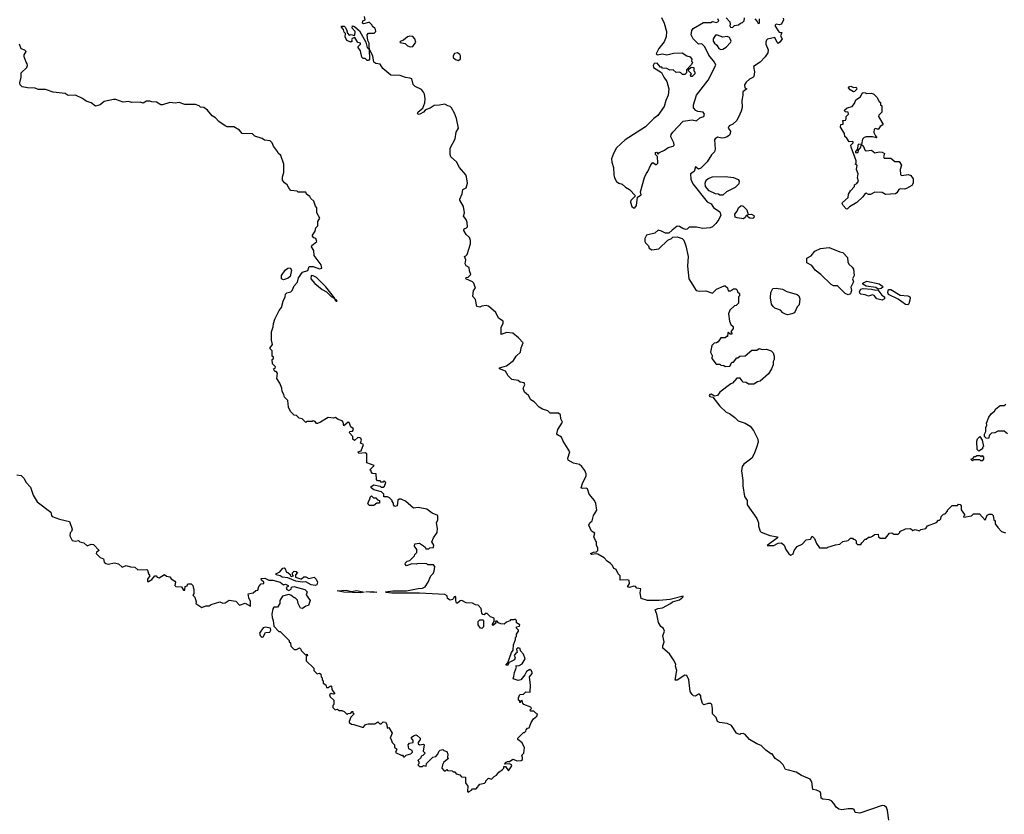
# Model space of a CAD drawing. Extents: x 2029662 to 2246637, y 225654 to 401419.
# Tile 222 of 256: x 2153321 to 2162595, y 327309 to 334796. Entities that reach past the tile are written whole.
import ezdxf

# ---------------------------------------------------------------- set-up
doc = ezdxf.new("R2010")
doc.units = 0

msp = doc.modelspace()

# ---------------------------------------------------------------- linework, layer by layer
at = {"layer": '0CON20XD'}
for points in [[(2157139.3, 334050.7), (2157133.3, 334095), (2157123.6, 334113.6), (2157105, 334137.5), (2157046.4, 334166.4), (2157027.5, 334185), (2157015, 334237.5), (2156996.4, 334246.4), (2156955, 334250), (2156905, 334270), (2156815, 334272.5), (2156742.5, 334335), (2156716.1, 334376.1), (2156675, 334383.3), (2156657.5, 334397.5), (2156646.2, 334455), (2156618.3, 334508.3), (2156612.5, 334532.5), (2156613.6, 334573.6), (2156600.8, 334600.8), (2156593.3, 334655), (2156605, 334670), (2156660, 334670), (2156674, 334685), (2156672.3, 334702.3), (2156665, 334717.5), (2156643.6, 334733.6), (2156640, 334745), (2156615, 334768.8), (2156605, 334771.2), (2156558.3, 334758.3), (2156550, 334765), (2156552.5, 334785), (2156576.2, 334793.8), (2156567.5, 334825)], [(2159366.5, 334816.5), (2159392.5, 334762.5), (2159411.9, 334685), (2159409.5, 334635), (2159392, 334588), (2159340.8, 334525), (2159316.2, 334475), (2159325, 334463.8), (2159375, 334473.8), (2159415, 334463.8), (2159477.7, 334482.3), (2159560, 334485), (2159605, 334456.2), (2159636.1, 334446.1), (2159652.5, 334425), (2159650, 334405), (2159657.5, 334395), (2159650, 334375), (2159600, 334325), (2159600, 334295), (2159585, 334280), (2159565, 334280), (2159547, 334297), (2159535, 334302.5), (2159505, 334300), (2159475, 334322.5), (2159445, 334320), (2159415, 334337.5), (2159375, 334340), (2159368.3, 334348.3), (2159355, 334350), (2159325, 334386.7), (2159297, 334383), (2159286.7, 334365), (2159290, 334345), (2159365, 334300), (2159386.7, 334255), (2159416.7, 334215), (2159436.2, 334145), (2159430, 334085), (2159406.7, 334035), (2159391.7, 333978.3), (2159332.5, 333895), (2159294.1, 333865.9), (2159215, 333786.2), (2159025, 333664.4), (2158941.5, 333588.5), (2158913.3, 333536.7), (2158894.6, 333485), (2158896.9, 333455), (2158913.3, 333405), (2158915.5, 333335.5), (2158923.1, 333305), (2158942.2, 333272.2), (2158965, 333256), (2158995, 333245.8), (2159027, 333217), (2159063.3, 333195), (2159120, 333135), (2159076.2, 333093.8), (2159072.9, 333077.1), (2159086, 333035), (2159103, 333023), (2159116.2, 333025), (2159130.6, 333045), (2159140, 333125), (2159173.3, 333145), (2159169.2, 333175), (2159205, 333310), (2159220, 333345), (2159237.5, 333365), (2159265, 333430), (2159285, 333450), (2159315, 333430), (2159330, 333445), (2159327.5, 333507.5), (2159310, 333525), (2159310, 333545), (2159318.3, 333548.3), (2159335, 333530), (2159346.4, 333543.6), (2159395, 333566.2), (2159428.8, 333591.2), (2159475.9, 333604.1), (2159485, 333612.5), (2159483.3, 333635), (2159453.6, 333693.6), (2159456.1, 333713.9), (2159472.3, 333737.7), (2159570.9, 333839.1), (2159655, 333852.9), (2159696.1, 333843.9), (2159727.5, 333872.5), (2159765.9, 333884.1), (2159770, 333905), (2159757.5, 333925), (2159708.3, 333931.7), (2159690.7, 333940.7), (2159666.7, 333966.7), (2159666.2, 333995), (2159694.1, 334085.9), (2159804.3, 334225.7), (2159876.8, 334366.8), (2159863.8, 334395), (2159810.8, 334460.8), (2159775, 334540.9), (2159745, 334568.6), (2159715, 334566.7), (2159665, 334616.7), (2159646.2, 334655), (2159652, 334695), (2159665.7, 334714.3), (2159761.2, 334768.8), (2159831.7, 334768.3), (2159845, 334780), (2159885, 334770), (2159905, 334782.5), (2159897.5, 334805)], [(2160511.7, 334811.7), (2160514.2, 334795), (2160495, 334752.5), (2160475, 334747.5), (2160446.4, 334753.6), (2160436.4, 334743.6), (2160436.2, 334735), (2160465, 334690), (2160475, 334680), (2160500, 334675), (2160487.5, 334645), (2160502.5, 334615), (2160485, 334586.7), (2160465, 334573.3), (2160455, 334580), (2160435, 334627.5), (2160365, 334613.3), (2160355, 334603.3), (2160347.5, 334585), (2160348, 334565), (2160371.2, 334511.2), (2160367.5, 334485), (2160342.9, 334445), (2160296, 334395), (2160233.3, 334356.7), (2160243.3, 334305), (2160235, 334262.5), (2160225, 334250), (2160193.6, 334236.4), (2160163.6, 334206.4), (2160148.3, 334181.7), (2160150, 334155), (2160170, 334145), (2160133.6, 334116.4), (2160133.3, 334085), (2160121.2, 334035), (2160125, 333970), (2160117.5, 333935), (2160103.4, 333906.6), (2160074.4, 333845.6), (2160037.5, 333812.5), (2160002.5, 333795), (2159992.5, 333775), (2160016, 333746), (2160014.3, 333725), (2160005, 333707.5), (2159985, 333692.7), (2159955, 333682.9), (2159935, 333680.5), (2159895, 333689.2), (2159871.2, 333675), (2159866, 333665), (2159870, 333575), (2159865, 333552.5), (2159837, 333523), (2159795, 333456.7), (2159735, 333396.7), (2159715, 333387.5), (2159685, 333410), (2159674.1, 333365.9), (2159640, 333345), (2159642, 333295), (2159660.2, 333250.2), (2159795, 333080), (2159835, 333060), (2159857, 333027), (2159916.2, 332985), (2159924, 332955), (2159907.3, 332912.7), (2159878.8, 332875), (2159845.4, 332844.6), (2159825, 332834.4), (2159755, 332830), (2159695, 332840.3), (2159628, 332842), (2159607.1, 332822.9), (2159595, 332820.8), (2159568.3, 332828.3), (2159535, 332848.8), (2159515, 332850), (2159465, 332813.8), (2159436.4, 332783.6), (2159403.6, 332783.6), (2159366.7, 332805), (2159335, 332812.5), (2159303.9, 332786.1), (2159223.8, 332765), (2159208.8, 332735), (2159210, 332705), (2159215, 332692.5), (2159242.5, 332665), (2159250, 332645), (2159275, 332627.5), (2159341.7, 332638.3), (2159425, 332720), (2159460, 332735), (2159473, 332747), (2159515, 332750), (2159560, 332735), (2159575, 332720), (2159596.7, 332665), (2159616.7, 332565), (2159610, 332475), (2159622.5, 332355), (2159692.5, 332245), (2159725, 332237.5), (2159785, 332240), (2159845, 332220), (2159883, 332257), (2159955, 332290), (2159967, 332287), (2159988.3, 332268.3), (2159995, 332240), (2160015, 332240), (2160045, 332260), (2160065, 332260), (2160078.3, 332248.3), (2160081.7, 332231.7), (2160100, 332215), (2160100, 332195), (2160090, 332185), (2160090, 332125), (2160068.3, 332101.7), (2160055, 332100), (2160010.7, 332059.3), (2159997.5, 332025), (2160007.5, 331955), (2160020, 331925), (2160040, 331905), (2160040, 331885), (2160020, 331855), (2160030, 331845), (2160028.3, 331831.7), (2160011.7, 331831.7), (2159995, 331850), (2159990, 331845), (2159988.3, 331811.7), (2159975, 331810), (2159965, 331800), (2159925, 331800), (2159898.3, 331761.7), (2159885, 331750), (2159863, 331747), (2159840, 331725), (2159827.5, 331665), (2159841.7, 331631.7), (2159840, 331605), (2159881.7, 331551.7), (2159915, 331550), (2159925, 331540), (2159951.7, 331538.3), (2159965, 331530), (2160008.3, 331531.7), (2160020, 331545), (2160021.7, 331558.3), (2160031.7, 331568.3), (2160045, 331570), (2160075, 331610), (2160085, 331610), (2160103, 331627), (2160155, 331630), (2160218.3, 331681.7), (2160265, 331682.5), (2160285, 331697.5), (2160315, 331690), (2160355, 331692.5), (2160400, 331675), (2160417, 331657), (2160427.5, 331625), (2160427.5, 331595), (2160417.5, 331575), (2160417.5, 331545), (2160402.5, 331505), (2160375, 331460), (2160295, 331390), (2160270, 331385), (2160235, 331362.5), (2160185, 331362.5), (2160165, 331377.5), (2160135, 331380), (2160107, 331417), (2160075, 331420), (2160035, 331370), (2160020, 331365), (2159915, 331287.5), (2159892.5, 331255), (2159865, 331250), (2159835, 331268.8), (2159820, 331265), (2159814, 331255), (2159820, 331245), (2159848.3, 331238.3), (2159914.3, 331155), (2159975, 331099.2), (2160005, 331085.8), (2160057.7, 331047.7), (2160087.5, 331015), (2160155, 330993.8), (2160200, 330965), (2160234.1, 330924.1), (2160273.8, 330845), (2160276.2, 330815), (2160261.2, 330765), (2160240, 330705), (2160216, 330664), (2160142.6, 330607.4), (2160124.3, 330585), (2160118.6, 330545), (2160131.4, 330455), (2160131.4, 330405), (2160146.7, 330305), (2160172.9, 330265), (2160172, 330225), (2160263.1, 330095), (2160280, 330055), (2160281.2, 330025), (2160295.9, 329975.9), (2160306.1, 329966.1), (2160385, 329936.2), (2160460, 329925), (2160460, 329915), (2160361.7, 329841.7), (2160425, 329842.5), (2160465, 329862.5), (2160497, 329867), (2160522.5, 329845), (2160536.7, 329805), (2160563.9, 329763.9), (2160585, 329751.2), (2160605.8, 329764.2), (2160616.2, 329795), (2160645, 329832.5), (2160690, 329855), (2160730, 329895), (2160768.3, 329901.7), (2160785, 329930), (2160807, 329907), (2160825, 329860), (2160855, 329820), (2160925, 329820), (2160933, 329827), (2161005, 329847.5)], [(2159973.8, 334815), (2160010, 334775), (2160013.3, 334755), (2160008.3, 334738.3), (2160017, 334727), (2160035, 334723.3), (2160055, 334740), (2160092.5, 334747.5), (2160110, 334765), (2160129.3, 334770.7), (2160144, 334786), (2160146.4, 334813.6)], [(2156605, 334412.5), (2156593, 334413), (2156575, 334430), (2156555, 334430), (2156543, 334443), (2156531.7, 334501.7), (2156510, 334535), (2156510, 334545), (2156530, 334565), (2156530, 334575), (2156505, 334582.5), (2156477.5, 334627.5), (2156452, 334618), (2156447.5, 334605), (2156452.5, 334595), (2156440, 334585), (2156401.7, 334601.7), (2156387.5, 334635), (2156390, 334665), (2156378.3, 334678.3), (2156370, 334705), (2156352.5, 334725), (2156353.3, 334736.7), (2156376.2, 334736.2), (2156387.5, 334725), (2156400, 334705), (2156408.3, 334668.3), (2156425, 334650), (2156443.8, 334656.2), (2156472.5, 334647.5), (2156478.8, 334651.2), (2156480, 334685), (2156452.5, 334715), (2156455, 334737.5), (2156475, 334733.3), (2156522, 334692), (2156581.2, 334585), (2156594.1, 334534.1), (2156612.5, 334515), (2156616.7, 334425), (2156605, 334412.5)], [(2160243.6, 334803.6), (2160268.3, 334778.3), (2160275, 334760), (2160290, 334765), (2160290, 334805)], [(2156999.5, 334539.5), (2157025, 334543.3), (2157052.5, 334585), (2157042.5, 334615), (2157025, 334636.7), (2156995, 334640), (2156975, 334633.3), (2156935, 334602.5), (2156910, 334595), (2156902.5, 334585), (2156905, 334580), (2156950.7, 334570.7), (2156975, 334550), (2156999.5, 334539.5)], [(2159925, 334516.7), (2159945, 334520), (2159975, 334537.5), (2160017.3, 334582.7), (2160021.2, 334595), (2160013.8, 334615), (2160005, 334628.8), (2159985, 334637.5), (2159945, 334630), (2159895, 334650), (2159875, 334650), (2159854, 334615), (2159854, 334595), (2159863.8, 334575), (2159886.7, 334555), (2159907.5, 334525), (2159925, 334516.7)], [(2157555, 327522.5), (2157577.5, 327535), (2157585, 327550), (2157620.7, 327549.3), (2157655, 327592.5), (2157698.3, 327601.7), (2157710, 327615), (2157710, 327625), (2157735, 327650), (2157765, 327640), (2157790, 327665), (2157813, 327677), (2157833.6, 327706.4), (2157868.3, 327731.7), (2157880, 327745), (2157881.7, 327758.3), (2157895, 327760), (2157925, 327720), (2157957.5, 327765), (2157952.5, 327775), (2157935, 327783.3), (2157891.7, 327781.7), (2157895, 327797.5), (2157915, 327807.5), (2157935, 327807.5), (2157965, 327830), (2158005, 327813.8), (2158043, 327817), (2158056.7, 327825), (2158057.5, 327845), (2158050, 327865), (2158070, 327885), (2158076.7, 327935), (2158053.6, 327983.6), (2158012.5, 328015), (2158012.5, 328025), (2158065, 328080), (2158075, 328080), (2158088.3, 328091.7), (2158090, 328105), (2158105, 328120), (2158120, 328125), (2158137.5, 328175), (2158161.7, 328208.3), (2158192.5, 328235), (2158196.7, 328255), (2158181.7, 328261.7), (2158165, 328280), (2158131.7, 328281.7), (2158130, 328295), (2158140, 328305), (2158135, 328320), (2158070, 328345), (2158060, 328355), (2158055, 328380), (2158041.7, 328378.3), (2158038.3, 328361.7), (2158031.7, 328361.7), (2158030, 328375), (2158020, 328385), (2158020, 328405), (2158031.7, 328438.3), (2158065, 328442.5), (2158088.3, 328461.7), (2158128.8, 328461.2), (2158133.3, 328525), (2158122.5, 328605), (2158146.7, 328635), (2158148.8, 328645), (2158140.5, 328660.5), (2158125, 328673.3), (2158094, 328656), (2158078.3, 328621.7), (2158042.3, 328577.7), (2158015, 328570), (2157970, 328585), (2157975, 328607.5), (2157981.2, 328645), (2158000, 328695), (2157993, 328707), (2158025, 328712.5), (2158053, 328727), (2158082.5, 328775), (2158065, 328817.5), (2158039.3, 328849.3), (2158035, 328870), (2158015, 328877.5), (2158000, 328865), (2158007, 328833), (2157993.6, 328826.4), (2157977.5, 328805), (2157987.5, 328785), (2157982.5, 328765), (2157931.7, 328738.3), (2157915, 328710), (2157900, 328715), (2157920, 328735), (2157952.5, 328835), (2157970, 328855), (2157972.5, 328905), (2157990, 328955), (2157990, 328975), (2158000, 328985), (2158000, 329005), (2158020, 329035), (2158020, 329045), (2158001.7, 329061.7), (2158000, 329075), (2158028.3, 329081.7), (2158030, 329095), (2158001.7, 329111.7), (2158000, 329135), (2157988.3, 329148.3), (2157975, 329140), (2157945, 329140), (2157938.3, 329131.7), (2157905, 329120), (2157885, 329100), (2157853, 329103), (2157831.7, 329111.7), (2157818.3, 329128.3), (2157805, 329130), (2157800, 329125), (2157808.3, 329111.7), (2157785, 329090), (2157775, 329090), (2157770, 329095), (2157790, 329125), (2157788.3, 329158.3), (2157755, 329170), (2157725, 329200), (2157705, 329200), (2157695, 329190), (2157681.7, 329191.7), (2157673, 329203), (2157667, 329247), (2157638.3, 329278.3), (2157613, 329283), (2157585, 329297.5), (2157525, 329302.5), (2157485, 329322.5), (2157468.3, 329321.7), (2157445, 329300), (2157435, 329300), (2157427.5, 329325), (2157430, 329355), (2157425, 329360), (2157411.7, 329358.3), (2157408.3, 329341.7), (2157397, 329333), (2157375, 329327.5), (2157351.7, 329341.7), (2157348.3, 329368.3), (2157325, 329380), (2157085, 329393.8), (2156825, 329392), (2156775, 329397.5), (2156767.5, 329405), (2156835, 329413.8), (2156965, 329413.8), (2157075, 329436.2), (2157115, 329438.8), (2157138.8, 329451.2), (2157169.2, 329495), (2157194.1, 329555.9), (2157215, 329577.5), (2157225, 329600), (2157230, 329645), (2157218.3, 329658.3), (2157165, 329660), (2157155, 329670), (2157075, 329672.5), (2157055, 329667.5), (2157015, 329670), (2156965, 329650), (2156950, 329665), (2156955, 329680), (2156970, 329695), (2156995, 329700), (2157028.3, 329731.7), (2157040, 329745), (2157041.7, 329758.3), (2157060, 329775), (2157060, 329805), (2157040, 329835), (2157041.7, 329858.3), (2157085, 329862.5), (2157125, 329840), (2157140, 329825), (2157145, 329810), (2157175, 329810), (2157185, 329820), (2157218.3, 329821.7), (2157220, 329845), (2157202.5, 329875), (2157217.5, 329915), (2157253.3, 329965), (2157256.4, 330003.6), (2157247.5, 330055), (2157260, 330085), (2157260, 330125), (2157205, 330147.5), (2157155, 330183.3), (2157075, 330200), (2157030, 330195), (2156955, 330260), (2156915, 330277.5), (2156895, 330280), (2156881.7, 330268.3), (2156877.5, 330215), (2156855, 330210), (2156842.5, 330225), (2156841.7, 330241.7), (2156830, 330255), (2156830, 330265), (2156805, 330290), (2156785, 330300), (2156751.7, 330301.7), (2156750, 330325), (2156728.3, 330348.3), (2156655, 330367.5), (2156630, 330385), (2156631.7, 330398.3), (2156655, 330412.5), (2156715, 330400), (2156725, 330390), (2156745, 330390), (2156758.3, 330401.7), (2156770, 330435), (2156755, 330450), (2156745, 330440), (2156725, 330440), (2156715, 330450), (2156691.7, 330451.7), (2156680, 330465), (2156678.3, 330518.3), (2156645, 330520), (2156630, 330535), (2156630, 330545), (2156620, 330555), (2156660, 330595), (2156591.7, 330621.7), (2156590, 330705), (2156575, 330716.2), (2156515, 330710), (2156510, 330725), (2156536.2, 330733.8), (2156560, 330795), (2156530, 330805), (2156540, 330835), (2156533.6, 330853.6), (2156515, 330860), (2156503, 330857), (2156475, 330832.5), (2156460, 330845), (2156458.3, 330868.3), (2156427.5, 330905), (2156430, 330915), (2156455, 330920), (2156466.2, 330936.2), (2156462.5, 330945), (2156439.3, 330959.3), (2156425, 331000), (2156415, 331002.5), (2156375, 330970), (2156366.7, 331005), (2156357.5, 331017.5), (2156319.3, 331029.3), (2156295, 331047.5), (2156275, 331042.5), (2156225, 331047.5), (2156155, 331002.5), (2156125, 330990), (2156115, 330990), (2156105, 331010), (2156085, 331017.5), (2156075, 331010), (2156025, 331010), (2156015, 331000), (2155980, 331035), (2155953, 331043), (2155927, 331067), (2155905, 331070), (2155870, 331105), (2155852.5, 331145), (2155847, 331207), (2155815, 331240), (2155810, 331265), (2155793, 331293), (2155790, 331325), (2155771.7, 331371.7), (2155742.5, 331415), (2155750, 331465), (2155735, 331480), (2155725, 331480), (2155710, 331505), (2155728.3, 331511.7), (2155730, 331525), (2155703, 331553), (2155700, 331595), (2155710, 331605), (2155710, 331615), (2155700, 331625), (2155700, 331675), (2155680, 331695), (2155680, 331705), (2155702.5, 331735), (2155693, 331777), (2155692.5, 331855), (2155707, 331903), (2155710, 331935), (2155723.3, 331975), (2155763.9, 332056.1), (2155786.7, 332085), (2155802.5, 332145), (2155822.5, 332185), (2155825, 332210), (2155838.3, 332221.7), (2155875, 332232.5), (2155886.4, 332243.6), (2155905, 332290), (2155938.3, 332321.7), (2155946.4, 332363.6), (2155983.6, 332416.4), (2156035.9, 332434.1), (2156048.3, 332471.7), (2156085, 332470), (2156145, 332447.3), (2156168.1, 332455), (2156159.5, 332485), (2156093.8, 332575), (2156091.7, 332621.7), (2156070, 332655), (2156071.7, 332668.3), (2156120, 332705), (2156110, 332735), (2156091.7, 332741.7), (2156080, 332755), (2156080, 332765), (2156102.5, 332805), (2156110, 332835), (2156130, 332855), (2156130, 332895), (2156147.5, 332925), (2156120, 332975), (2156120, 333025), (2156108.3, 333038.3), (2156090, 333085), (2156061.7, 333111.7), (2156055, 333130), (2156021.7, 333151.7), (2156015, 333170), (2155945, 333170), (2155935, 333180), (2155875, 333187.5), (2155857.5, 333205), (2155839.3, 333239.3), (2155815, 333260), (2155797.5, 333285), (2155796.7, 333315), (2155807.5, 333355), (2155807.5, 333435), (2155780, 333515), (2155755, 333540), (2155750, 333555), (2155710, 333605), (2155700, 333635), (2155680, 333655), (2155625, 333660), (2155605, 333677.5), (2155535, 333700), (2155515, 333720), (2155415, 333722.5), (2155390, 333755), (2155337, 333787), (2155275, 333787.5), (2155255, 333797.5), (2155195, 333837.5), (2155165, 333872.5), (2155135, 333890), (2155090, 333945), (2155055, 333967.5), (2155025, 333972.5), (2155010, 333985), (2154975, 333997.5), (2154875, 333997.5), (2154823, 334017), (2154785, 334010), (2154735, 334016.7), (2154665, 333992.5), (2154650, 333995), (2154609.3, 334019.3), (2154565, 334022.5), (2154545, 334030), (2154515, 334027.5), (2154485, 334010), (2154455, 334020), (2154377, 334017), (2154345, 334026.7), (2154295, 334020), (2154225, 334043.3), (2154205, 334043.3), (2154115, 334026), (2154078.8, 333995), (2154035, 333981.4), (2153995, 334012), (2153947.3, 334027.3), (2153912.5, 334055), (2153846.4, 334086.4), (2153777, 334083), (2153749.3, 334099.3), (2153635, 334112.5), (2153565, 334140), (2153495, 334137.5), (2153465, 334152.5), (2153395, 334153.3), (2153345, 334164), (2153325, 334183.3), (2153322.1, 334202.1), (2153334, 334255), (2153334, 334295), (2153387.5, 334345), (2153393.3, 334365), (2153391.7, 334381.7), (2153380, 334395), (2153363, 334447), (2153363.6, 334466.4), (2153380, 334495), (2153368.3, 334508.3), (2153335, 334522.5), (2153320, 334565)], [(2157455, 334412.5), (2157471.7, 334428.3), (2157472.5, 334455), (2157467, 334467), (2157445, 334482.5), (2157415, 334477.5), (2157403, 334457), (2157405, 334440), (2157425, 334422.5), (2157455, 334412.5)], [(2159655, 334260), (2159641.7, 334261.7), (2159640, 334275), (2159650, 334285), (2159620, 334315), (2159621.7, 334328.3), (2159645, 334350), (2159670, 334345), (2159670, 334315), (2159680, 334305), (2159680, 334285), (2159655, 334260)], [(2161175, 334117.5), (2161142.5, 334135), (2161127.5, 334155), (2161130, 334165), (2161148.3, 334168.3), (2161175, 334157.5), (2161195, 334160), (2161202.5, 334155), (2161205, 334142.5), (2161185, 334120), (2161175, 334117.5)], [(2161115, 333010), (2161105, 333012.5), (2161076, 333046), (2161068.8, 333065), (2161071.2, 333075), (2161125, 333120), (2161128.3, 333151.7), (2161147.5, 333185), (2161183.3, 333225), (2161185, 333240), (2161206.4, 333253.6), (2161222.5, 333275), (2161211.2, 333305), (2161217.5, 333345), (2161203.8, 333385), (2161210, 333425), (2161190, 333435), (2161200, 333445), (2161200, 333465), (2161151.2, 333595), (2161150, 333615), (2161170, 333635), (2161170, 333645), (2161165, 333650), (2161132.5, 333645), (2161110.7, 333680.7), (2161094, 333695), (2161090, 333725), (2161052.5, 333785), (2161055, 333807.5), (2161077, 333813), (2161077.5, 333837.5), (2161070, 333845), (2161099.3, 333850.7), (2161106.4, 333863.6), (2161106.7, 333885), (2161127.5, 333905), (2161123.3, 333923.3), (2161095, 333928.8), (2161088.8, 333945), (2161115, 333966.7), (2161163, 333977), (2161183.3, 334005), (2161195, 334040), (2161239.3, 334070.7), (2161255, 334102.5), (2161265, 334110), (2161287, 334107), (2161295, 334100), (2161345, 334102.5), (2161366.7, 334095), (2161395, 334066.7), (2161416.7, 334026.7), (2161430, 334015), (2161430, 333995), (2161440, 333985), (2161442.5, 333925), (2161414, 333896), (2161411.2, 333885), (2161450, 333815), (2161450, 333805), (2161425, 333790), (2161408.3, 333761.7), (2161385, 333770), (2161370, 333765), (2161367, 333733), (2161383, 333703), (2161395, 333683.3), (2161355, 333692.9), (2161295, 333692.9), (2161274.2, 333685.8), (2161258.6, 333671.4), (2161250, 333620), (2161265, 333606.7), (2161283.9, 333563.9), (2161295, 333560), (2161345, 333565.8), (2161375, 333542.5), (2161415, 333550), (2161445, 333547.5), (2161467.5, 333535), (2161457.5, 333505), (2161463, 333493), (2161525, 333490), (2161565, 333460), (2161605, 333460), (2161625.8, 333425), (2161613.3, 333385), (2161616.2, 333336.2), (2161627.5, 333327.5), (2161691.7, 333338.3), (2161715, 333326.7), (2161735, 333297.5), (2161737.5, 333255), (2161723.3, 333235), (2161673.3, 333205), (2161655, 333199.2), (2161615, 333202.5), (2161603, 333197), (2161583.3, 333165), (2161570, 333155), (2161475, 333150), (2161445, 333167.5), (2161375, 333172), (2161335, 333150), (2161315, 333150), (2161295, 333162.5), (2161285, 333160), (2161261.7, 333128.3), (2161205, 333074.2), (2161137.7, 333032.3), (2161115, 333010)], [(2161506.2, 327255), (2161496, 327345), (2161484.1, 327374.1), (2161465, 327390), (2161445, 327393.3), (2161235, 327318.8), (2161190, 327325), (2161180, 327355), (2161169.3, 327359.3), (2161125, 327361.2), (2161065, 327352.5), (2161035, 327356.2), (2161010, 327375), (2160990.7, 327410.7), (2160965.8, 327435.8), (2160944.2, 327444.2), (2160885, 327452), (2160870.5, 327460.5), (2160867.5, 327505), (2160859.3, 327519.3), (2160826.4, 327536.4), (2160793, 327543), (2160781.2, 327615), (2160765, 327640), (2160685.8, 327675.8), (2160635, 327706.2), (2160563.6, 327726.4), (2160535, 327732.5), (2160512.5, 327775), (2160482.5, 327805), (2160437.5, 327835), (2160408.3, 327878.3), (2160395, 327880), (2160347.5, 327915), (2160305, 327957.5), (2160265, 327972.5), (2160195, 328012.5), (2160155, 328062.5), (2160135, 328070), (2160113, 328067), (2160105, 328060), (2160085, 328066.7), (2160073.3, 328075), (2160025, 328146.7), (2159985, 328166.2), (2159912.9, 328172.9), (2159894.1, 328184.1), (2159880.7, 328220.7), (2159846.7, 328255), (2159847.5, 328305), (2159840, 328345), (2159831.7, 328351.7), (2159805, 328352.5), (2159765, 328340), (2159753, 328353), (2159737.5, 328405), (2159737.5, 328425), (2159725, 328440), (2159715, 328442.5), (2159685, 328422.5), (2159666.4, 328426.4), (2159655, 328437.5), (2159637.5, 328465), (2159623.8, 328575), (2159605, 328616.7), (2159585, 328618.6), (2159515, 328574.4), (2159495, 328572.5), (2159510, 328665), (2159497.5, 328705), (2159500, 328725), (2159480, 328765), (2159440.5, 328820.5), (2159380, 328875), (2159379.2, 328895), (2159390.6, 328935), (2159378.3, 328991.7), (2159395.7, 329035), (2159385, 329061.2), (2159358.3, 329078.3), (2159338.8, 329115), (2159321.9, 329195), (2159306.7, 329235), (2159330.3, 329249.7), (2159375, 329254), (2159452, 329295), (2159468.3, 329311.7), (2159535, 329330), (2159566.2, 329355), (2159570, 329365), (2159447.7, 329332.3), (2159345, 329322.2), (2159235, 329324.4), (2159175, 329343.3), (2159164.2, 329395), (2159172.5, 329435), (2159135, 329440), (2159120, 329455), (2159105, 329459.2), (2159065, 329446.7), (2159045, 329453.3), (2159064.4, 329485), (2159060.8, 329510.8), (2159047.1, 329517.1), (2158976.7, 329516.7), (2158977.5, 329555), (2158956.4, 329576.4), (2158938.8, 329615), (2158917.5, 329625), (2158904, 329654), (2158885, 329673.3), (2158855, 329693.8), (2158826.7, 329725), (2158765, 329760), (2158755, 329764), (2158706.4, 329756.4), (2158696.7, 329765), (2158725, 329779.2), (2158755, 329782.5), (2158766.7, 329795), (2158766.4, 329816.4), (2158752.5, 329845), (2158752.5, 329875), (2158745, 329890), (2158727.5, 329925), (2158737, 329957), (2158707, 329977), (2158681.2, 330035), (2158690, 330055), (2158714, 330075), (2158724.3, 330125), (2158756, 330175), (2158748.3, 330238.3), (2158735, 330266.7), (2158684.3, 330324.3), (2158670, 330375), (2158655, 330381.2), (2158618.8, 330378.8), (2158610, 330385), (2158626.2, 330435), (2158656.2, 330495), (2158656.1, 330516.1), (2158645, 330547.5), (2158615.9, 330585.9), (2158594.1, 330604.1), (2158536.7, 330616.7), (2158487.5, 330645), (2158483.3, 330665), (2158502.5, 330725), (2158440, 330825), (2158423.6, 330863.6), (2158387.5, 330885), (2158381.2, 330895), (2158390, 330935), (2158433.1, 331005), (2158417.1, 331035), (2158415, 331072.5), (2158395, 331087.5), (2158318, 331088), (2158295, 331110), (2158246.1, 331126.1), (2158215, 331144), (2158166.5, 331196.5), (2158134.6, 331214.6), (2158114.2, 331255), (2158076, 331286), (2158063.3, 331325), (2158078.8, 331355), (2158072.5, 331375), (2158035, 331380), (2158016, 331396), (2157957.5, 331405), (2157921.7, 331441.7), (2157897.5, 331485), (2157838.8, 331505), (2157838.8, 331515), (2157905, 331536), (2157972, 331585), (2157995.7, 331624.3), (2158036.7, 331665), (2158043.3, 331705), (2158061.7, 331751.7), (2158019.3, 331799.3), (2157965, 331842.5), (2157905, 331850), (2157855, 331830), (2157855, 331900), (2157875.8, 331935), (2157875.8, 331955), (2157830, 331985), (2157805, 332037.5), (2157735, 332097.5), (2157715, 332103.8), (2157673.2, 332096.8), (2157655, 332086.7), (2157627.5, 332095), (2157615, 332160), (2157587.5, 332187.5), (2157596.1, 332243.9), (2157612.5, 332265), (2157598, 332315), (2157587, 332327), (2157522.5, 332355), (2157525, 332367.5), (2157545, 332370), (2157571.2, 332395), (2157558.3, 332428.3), (2157555, 332460), (2157525, 332477.5), (2157516.7, 332495), (2157523.6, 332533.6), (2157510, 332565), (2157521.7, 332571.7), (2157537, 332583), (2157567.5, 332685), (2157567.5, 332715), (2157557.5, 332745), (2157525, 332772.5), (2157505, 332810), (2157507.5, 332825), (2157530, 332835), (2157537.5, 332845), (2157536.7, 332885), (2157526.2, 332915), (2157500, 332945), (2157510, 332975), (2157502.5, 333035), (2157466.7, 333095), (2157466.2, 333105), (2157489.2, 333155), (2157493.3, 333195), (2157525, 333212.5), (2157533.8, 333235), (2157538, 333255), (2157530, 333315), (2157523.6, 333333.6), (2157463.3, 333405), (2157435, 333457.5), (2157382.5, 333505), (2157373.8, 333525), (2157376.7, 333585), (2157423.3, 333675), (2157433.3, 333735), (2157453.3, 333775), (2157436, 333866), (2157416.7, 333915), (2157386.4, 333966.4), (2157375, 333977.5), (2157353, 333983), (2157325, 334000), (2157275, 333990), (2157225, 333989.2), (2157188.3, 333961.7), (2157143.8, 333946.2), (2157123.8, 333925), (2157091.2, 333905), (2157072.6, 333902.6), (2157067.1, 333915), (2157072.8, 333927.2), (2157117, 333963), (2157136.4, 334013.6), (2157139.3, 334050.7)], [(2161205, 333542.5), (2161222.5, 333555), (2161220, 333565), (2161241.2, 333588.8), (2161250, 333620), (2161225, 333623.8), (2161216.2, 333615), (2161211.7, 333578.3), (2161192.5, 333555), (2161193.6, 333543.6), (2161205, 333542.5)], [(2159945, 333142.5), (2159916.7, 333143.3), (2159902.3, 333152.3), (2159875, 333156), (2159814.1, 333184.1), (2159781.2, 333225), (2159776.7, 333255), (2159786.7, 333285), (2159805, 333301.2), (2159845, 333316), (2159965, 333318.8), (2160045, 333310), (2160089.3, 333289.3), (2160097.5, 333275), (2160095, 333250), (2160060, 333215), (2159977.5, 333175), (2159945, 333142.5)], [(2160139.3, 332920.7), (2160078.3, 332928.3), (2160060, 332935), (2160057.5, 332965), (2160078.3, 332991.7), (2160092.5, 333025), (2160117, 333047), (2160135, 333040), (2160170, 333005), (2160181.7, 332961.7), (2160215, 332962.9), (2160235, 332952), (2160240, 332935), (2160225, 332923.1), (2160196.7, 332925), (2160182.5, 332935), (2160175, 332950), (2160165, 332950), (2160157.5, 332935), (2160139.3, 332920.7)], [(2161125, 332203.5), (2161095, 332217.5), (2161025, 332290), (2160985, 332290), (2160965, 332300), (2160866.1, 332396.1), (2160814.3, 332435), (2160781.1, 332481.1), (2160736, 332505), (2160735, 332550), (2160775, 332570), (2160809.2, 332615), (2160865, 332640.4), (2160945, 332648.2), (2161045, 332608.8), (2161075, 332603.3), (2161117.1, 332555), (2161121.9, 332515), (2161131.2, 332491.2), (2161161.4, 332465), (2161174.4, 332445), (2161180.6, 332385), (2161165.8, 332355), (2161174.4, 332325), (2161148.9, 332275), (2161154.5, 332245), (2161150.5, 332225), (2161145, 332214.4), (2161125, 332203.5)], [(2155805, 332344.4), (2155785.7, 332355), (2155785.7, 332385), (2155822.6, 332437.4), (2155845, 332454.3), (2155867.1, 332457.1), (2155880, 332435), (2155869.2, 332375), (2155849.8, 332360.2), (2155805, 332344.4)], [(2156305, 332144), (2156310, 332145), (2156306.2, 332155), (2156287, 332167), (2156285, 332176.7), (2156205, 332279.2), (2156116, 332366), (2156085, 332384.2), (2156067.5, 332385), (2156064.2, 332355), (2156101.3, 332311.3), (2156168.6, 332255), (2156211.7, 332231.7), (2156255, 332188.8), (2156283, 332173), (2156291.2, 332155), (2156305, 332144)], [(2161406.2, 332256.2), (2161385, 332273.8), (2161294, 332284), (2161263.4, 332303.4), (2161262, 332315), (2161298.7, 332331.3), (2161415, 332306.4), (2161448, 332285), (2161452, 332275), (2161435, 332262.5), (2161406.2, 332256.2)], [(2160555, 332016.7), (2160535, 332020), (2160510, 332035), (2160488.3, 332058.3), (2160435, 332077.5), (2160417.5, 332095), (2160402.5, 332115), (2160392, 332175), (2160396.7, 332225), (2160415, 332262.5), (2160445, 332266.7), (2160506.4, 332256.4), (2160545, 332236.7), (2160645, 332206.7), (2160660, 332195), (2160670, 332165), (2160661.7, 332108.3), (2160645, 332090), (2160617.5, 332035), (2160595, 332023.3), (2160555, 332016.7)], [(2161445, 332154.7), (2161394, 332165), (2161367.7, 332197.7), (2161355, 332203.8), (2161315, 332191.4), (2161285, 332204.5), (2161245, 332209.4), (2161235, 332218), (2161230.9, 332235), (2161245, 332255.6), (2161265, 332264.3), (2161345, 332256.7), (2161385, 332246.2), (2161405, 332250), (2161442, 332202), (2161467.5, 332185), (2161467.8, 332165), (2161445, 332154.7)], [(2161685, 332109.4), (2161665, 332111.4), (2161593.9, 332163.9), (2161505, 332208), (2161497.1, 332225), (2161503.8, 332255), (2161525, 332253.1), (2161615, 332200.8), (2161685, 332194.2), (2161704, 332185), (2161708.9, 332175), (2161705, 332152.5), (2161695, 332118.8), (2161685, 332109.4)], [(2162625, 330892.5), (2162595, 330920), (2162535, 330920), (2162507, 330903), (2162475, 330900), (2162455, 330880), (2162445, 330850), (2162423, 330853), (2162408.3, 330868.3), (2162408.3, 330891.7), (2162420, 330915), (2162420, 330955), (2162430, 330975), (2162426.7, 330995), (2162449.3, 331050.7), (2162473.6, 331086.4), (2162503, 331107), (2162515, 331130), (2162555, 331160), (2162595, 331160), (2162610, 331175)], [(2162355, 330730), (2162340, 330745), (2162337.5, 330825), (2162343, 330847), (2162365, 330870), (2162387.5, 330835), (2162400, 330775), (2162390, 330765), (2162388.3, 330751.7), (2162355, 330730)], [(2162385, 330640), (2162375, 330640), (2162365, 330650), (2162305, 330650), (2162295, 330640), (2162280, 330655), (2162298.3, 330661.7), (2162315, 330680), (2162325, 330680), (2162335, 330690), (2162365, 330690), (2162375, 330680), (2162385, 330690), (2162400, 330675), (2162400, 330655), (2162385, 330640)], [(2153295, 330507.5), (2153335, 330502.5), (2153360, 330475), (2153382.5, 330435), (2153422.3, 330392.3), (2153447.5, 330315), (2153485, 330252.5), (2153615, 330157.5), (2153620, 330125), (2153627.5, 330115), (2153695, 330088.8), (2153789.4, 330069.4), (2153813.3, 329995), (2153807.5, 329975), (2153795, 329960), (2153793.9, 329933.9), (2153815, 329890), (2153845, 329882.5), (2153875, 329890), (2153886.4, 329876.4), (2153925, 329867.5), (2153955, 329837.5), (2153995, 329853.3), (2154015, 329850), (2154070, 329795), (2154045, 329780), (2154040, 329765), (2154079.3, 329729.3), (2154110, 329715), (2154116.7, 329685), (2154131.2, 329671.2), (2154155, 329666.7), (2154215, 329677.5), (2154251.7, 329668.3), (2154285, 329637.5), (2154325, 329652.5), (2154365, 329640), (2154405, 329637.5), (2154433.6, 329613.6), (2154517, 329617), (2154525, 329610), (2154534, 329574), (2154547.5, 329555), (2154523.8, 329525), (2154525, 329502.5), (2154535, 329502.5), (2154565, 329522.5), (2154595, 329557.5), (2154605, 329557.5), (2154615, 329542.5), (2154635, 329537.5), (2154685, 329570), (2154704.1, 329554.1), (2154735, 329545.8), (2154747, 329527), (2154782.5, 329505), (2154787.5, 329495), (2154783.3, 329465), (2154790, 329455), (2154845, 329452.5), (2154865, 329420), (2154875, 329420), (2154880, 329455), (2154898.3, 329461.7), (2154905, 329480), (2154935, 329480), (2154950, 329465), (2154960, 329425), (2154960, 329385), (2154950, 329375), (2154970, 329355), (2154981.7, 329311.7), (2154980, 329295), (2155035, 329257.5), (2155075, 329272.5), (2155106.4, 329273.6), (2155125, 329287.5), (2155205, 329312.5), (2155235, 329300), (2155255, 329302.5), (2155295, 329327.5), (2155357, 329317), (2155390.7, 329280.7), (2155445, 329297.5), (2155495, 329270), (2155496, 329315), (2155478.3, 329348.3), (2155473.3, 329386.7), (2155520, 329395), (2155545, 329417.5), (2155565, 329422.5), (2155573.6, 329456.4), (2155595, 329480), (2155620, 329485), (2155620, 329495), (2155597.5, 329515), (2155595, 329530), (2155630, 329535), (2155666.4, 329516.4), (2155705, 329516), (2155775, 329497.5), (2155805, 329470), (2155825, 329476.2), (2155850, 329465), (2155850, 329455), (2155830, 329445), (2155837, 329427), (2155855, 329417.5), (2155878.3, 329431.7), (2155880, 329450), (2155903.9, 329456.1), (2156005, 329426.2), (2156027.5, 329405), (2156018.3, 329378.3), (2156057.5, 329325), (2156040, 329275), (2156015, 329270), (2155985, 329247.5), (2155965, 329250), (2155942.5, 329295), (2155937, 329327), (2155915, 329350), (2155905, 329350), (2155873.6, 329373.6), (2155855, 329380), (2155797, 329363), (2155770, 329325), (2155770, 329295), (2155749.3, 329260.7), (2155715, 329260), (2155706.2, 329245), (2155696.7, 329195), (2155697.5, 329165), (2155707.5, 329135), (2155713, 329083), (2155761.7, 329031.7), (2155775, 329030), (2155858.3, 328948.3), (2155860, 328935), (2155870, 328925), (2155873, 328893), (2155905, 328862.5), (2155929.3, 328860.7), (2155957, 328877), (2155970, 328865), (2155971.7, 328851.7), (2156011.7, 328811.7), (2156028.3, 328818.3), (2156030, 328805), (2156020, 328795), (2156020, 328755), (2156090, 328685), (2156090, 328665), (2156121.7, 328631.7), (2156145, 328640), (2156158.3, 328628.3), (2156160, 328605), (2156170, 328595), (2156170, 328575), (2156180, 328565), (2156180, 328545), (2156205, 328530), (2156210, 328505), (2156225, 328502.5), (2156245, 328517.5), (2156255, 328520), (2156257.5, 328515), (2156260, 328485), (2156290, 328445), (2156275, 328440), (2156253.6, 328446.4), (2156240, 328435), (2156245, 328417.5), (2156280, 328385), (2156280, 328345), (2156270, 328335), (2156270, 328315), (2156293, 328293), (2156315, 328300), (2156328.3, 328288.3), (2156355, 328287.5), (2156378.3, 328278.3), (2156405, 328250), (2156415, 328260), (2156438.3, 328261.7), (2156451.7, 328278.3), (2156458.3, 328278.3), (2156460, 328265), (2156470, 328255), (2156440, 328225), (2156422.5, 328185), (2156423, 328173), (2156445, 328157.5), (2156466.4, 328156.4), (2156545, 328130), (2156558.8, 328131.2), (2156577.5, 328155), (2156603, 328163), (2156665, 328162.5), (2156695, 328180), (2156711.7, 328161.7), (2156725, 328160), (2156745, 328180), (2156766.4, 328176.4), (2156780, 328155), (2156781.7, 328121.7), (2156798.3, 328128.3), (2156830, 328075), (2156810, 328025), (2156820, 328015), (2156830, 327985), (2156850, 327965), (2156851.7, 327941.7), (2156871.7, 327921.7), (2156861.7, 327891.7), (2156915, 327866.7), (2156927.5, 327867.5), (2156935, 327850), (2156945, 327850), (2156960, 327865), (2157005, 327878.8), (2157020, 327895), (2157018.8, 327908.8), (2156986.4, 327926.4), (2156980, 327965), (2156991.2, 327978.8), (2157027.5, 327985), (2157027.5, 328005), (2157010, 328025), (2157010, 328035), (2157035, 328052.5), (2157055, 328057.5), (2157065, 328052.5), (2157092.5, 328025), (2157092.5, 328015), (2157072.5, 327985), (2157073, 327973), (2157085, 327962.5), (2157125, 327970), (2157130, 327965), (2157120, 327905), (2157140, 327885), (2157118.3, 327861.7), (2157101.7, 327858.3), (2157098.3, 327841.7), (2157070, 327815), (2157080, 327805), (2157080, 327785), (2157070, 327775), (2157085, 327760), (2157115, 327760), (2157125, 327770), (2157148.3, 327761.7), (2157151.7, 327788.3), (2157211.7, 327848.3), (2157240, 327855), (2157260, 327875), (2157268.3, 327901.7), (2157280, 327915), (2157305, 327920), (2157315, 327910), (2157345, 327900), (2157352.5, 327875), (2157350, 327845), (2157360, 327835), (2157315, 327800), (2157302.5, 327775), (2157297.5, 327745), (2157318.3, 327718.3), (2157331.7, 327718.3), (2157345, 327730), (2157351.7, 327721.7), (2157395, 327720), (2157405, 327710), (2157418.3, 327708.3), (2157431.7, 327691.7), (2157465, 327680), (2157481.7, 327661.7), (2157518.3, 327658.3), (2157520, 327605), (2157543, 327573), (2157537.5, 327525), (2157545, 327517.5), (2157555, 327522.5)], [(2156655, 330220), (2156615, 330220), (2156600, 330235), (2156608.3, 330261.7), (2156620, 330275), (2156623, 330297), (2156635, 330310), (2156651.7, 330291.7), (2156675, 330290), (2156691.7, 330271.7), (2156710, 330265), (2156708.3, 330241.7), (2156685, 330240), (2156655, 330220)], [(2161005, 329847.5), (2161047, 329853), (2161075, 329880), (2161125, 329890), (2161145, 329910), (2161165, 329910), (2161171.7, 329901.7), (2161188.3, 329898.3), (2161200, 329885), (2161200, 329865), (2161211.7, 329851.7), (2161245, 329850), (2161251.7, 329868.3), (2161285, 329900), (2161295, 329900), (2161315, 329920), (2161335, 329920), (2161355, 329930), (2161373, 329947), (2161408.3, 329948.3), (2161410, 329925), (2161425, 329910), (2161475, 329912.5), (2161515, 329957.5), (2161535, 329960), (2161555, 329950), (2161595, 329950), (2161610, 329965), (2161610, 329975), (2161665, 330000), (2161711.7, 330001.7), (2161733.6, 329983.6), (2161755, 329992.5), (2161795, 329980), (2161808.3, 329991.7), (2161857, 330003), (2161873, 330027), (2161955, 330060), (2161975, 330080), (2161985, 330080), (2161997, 330093), (2162000, 330115), (2162021.7, 330138.3), (2162038.3, 330141.7), (2162060, 330165), (2162060, 330175), (2162105, 330220), (2162155, 330220), (2162165, 330230), (2162178.3, 330228.3), (2162190, 330215), (2162188.3, 330178.3), (2162220, 330135), (2162220, 330125), (2162210, 330115), (2162215, 330110), (2162285, 330122.5), (2162305, 330140), (2162361.7, 330141.7), (2162415, 330080), (2162433.6, 330126.4), (2162453.6, 330136.4), (2162477.5, 330137.5), (2162490, 330125), (2162497.5, 330085), (2162510, 330075), (2162510, 330045), (2162535, 330010), (2162570, 329975), (2162605, 329960)], [(2156105, 329463.8), (2156065, 329470), (2156015, 329500), (2155985, 329497.5), (2155923, 329507), (2155846.4, 329536.4), (2155794.3, 329544.3), (2155775, 329557.5), (2155737.5, 329565), (2155733.3, 329575), (2155770, 329595), (2155800.7, 329629.3), (2155811.7, 329631.7), (2155818.3, 329628.3), (2155835, 329590), (2155847, 329587), (2155868.3, 329568.3), (2155870, 329555), (2155878.3, 329548.3), (2155900, 329555), (2155890, 329565), (2155890, 329585), (2155905, 329600), (2155925, 329597.5), (2155937, 329587), (2155920, 329565), (2155920, 329545), (2155965, 329526.7), (2155975, 329526.7), (2155997, 329547), (2156016.4, 329546.4), (2156045, 329530), (2156095, 329542.5), (2156112.5, 329525), (2156126.1, 329496.1), (2156120, 329470), (2156105, 329463.8)], [(2156535, 329396.7), (2156375, 329402.9), (2156310, 329415), (2156395, 329420), (2156445, 329410), (2156495, 329419.4), (2156565, 329403.3), (2156535, 329396.7)], [(2156655, 329397.5), (2156580, 329405), (2156645, 329408), (2156685, 329402.5), (2156655, 329397.5)], [(2155605, 328976.7), (2155615, 328982.5), (2155636.4, 329023.6), (2155676, 329024), (2155686.7, 329045), (2155683.3, 329063.3), (2155635, 329072), (2155614.5, 329065.5), (2155580.8, 329015), (2155584.3, 328995), (2155595, 328983.8), (2155605, 328976.7)], [(2157675, 329060), (2157661.7, 329061.7), (2157640, 329095), (2157640, 329125), (2157655, 329140), (2157685, 329140), (2157690, 329135), (2157690, 329075), (2157675, 329060)]]:
    msp.add_lwpolyline(points, dxfattribs=at)

doc.saveas('drawing.dxf')
